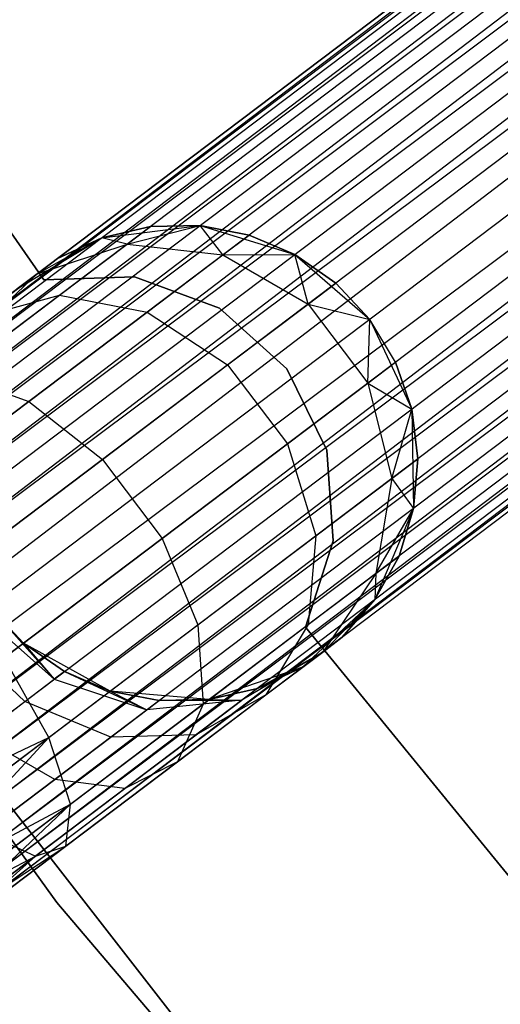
# Model space of a CAD drawing. Extents: x -102 to 102, y -101 to 102.
# Tile 46 of 256: x -48.9 to -46.88, y -38.73 to -34.6. Entities that reach past the tile are written whole.
import ezdxf

# ---------------------------------------------------------------- set-up
doc = ezdxf.new("R2010")
doc.units = 0
doc.header["$LTSCALE"] = 25.4
doc.layers.get('0').update_dxf_attribs({"linetype": 'CONTINUOUS'})

# ---------------------------------------------------------------- blocks, each defined once
blk = doc.blocks.new('NL2500011659_STL')
at = {"color": 0}
for p, q in [((-64.933, -47.826, -7.3955), (-35.1023, -25.2989, -7.6045)), ((-35.1023, -25.2989, -7.3955), (-64.933, -47.826, -7.3955)), ((-64.933, -47.826, -7.3955), (-35.1023, -25.2989, -7.6045)), ((-35.1023, -25.2989, -7.3955), (-64.933, -47.826, -7.3955)), ((-35.1023, -25.2989, -7.6045), (-64.9068, -47.8607, -7.809)), ((-35.1023, -25.2989, -7.6045), (-64.9068, -47.8607, -7.809)), ((-35.0761, -25.3336, -7.191), (-64.933, -47.826, -7.3955)), ((-35.0761, -25.3336, -7.191), (-64.933, -47.826, -7.3955)), ((-35.0761, -25.3336, -7.809), (-64.9068, -47.8607, -7.809)), ((-35.0761, -25.3336, -7.809), (-64.9068, -47.8607, -7.809)), ((-64.8556, -47.9285, -7), (-35.0761, -25.3336, -7.191)), ((-64.8556, -47.9285, -7), (-35.0761, -25.3336, -7.191)), ((-64.9068, -47.8607, -7.809), (-35.0249, -25.4015, -8)), ((-64.9068, -47.8607, -7.809), (-35.0249, -25.4015, -8)), ((-35.0249, -25.4015, -7), (-64.8556, -47.9285, -7)), ((-35.0249, -25.4015, -7), (-64.8556, -47.9285, -7)), ((-35.0249, -25.4015, -8), (-64.7815, -48.0266, -8.1691)), ((-35.0249, -25.4015, -8), (-64.7815, -48.0266, -8.1691)), ((-34.9508, -25.4995, -6.8309), (-64.8556, -47.9285, -7)), ((-34.9508, -25.4995, -6.8309), (-64.8556, -47.9285, -7)), ((-34.9508, -25.4995, -8.1691), (-64.7815, -48.0266, -8.1691)), ((-34.9508, -25.4995, -8.1691), (-64.7815, -48.0266, -8.1691)), ((-64.6879, -48.1506, -6.691), (-34.9508, -25.4995, -6.8309)), ((-64.6879, -48.1506, -6.691), (-34.9508, -25.4995, -6.8309)), ((-64.7815, -48.0266, -8.1691), (-34.8572, -25.6235, -8.309)), ((-64.7815, -48.0266, -8.1691), (-34.8572, -25.6235, -8.309)), ((-34.8572, -25.6235, -6.691), (-64.6879, -48.1506, -6.691)), ((-34.8572, -25.6235, -6.691), (-64.6879, -48.1506, -6.691)), ((-34.8572, -25.6235, -8.309), (-64.5788, -48.2951, -8.4135)), ((-34.8572, -25.6235, -8.309), (-64.5788, -48.2951, -8.4135)), ((-34.7481, -25.768, -6.5865), (-64.6879, -48.1506, -6.691)), ((-34.7481, -25.768, -6.5865), (-64.6879, -48.1506, -6.691)), ((-34.7481, -25.768, -8.4135), (-64.5788, -48.2951, -8.4135)), ((-34.7481, -25.768, -8.4135), (-64.5788, -48.2951, -8.4135)), ((-64.459, -48.4537, -6.5218), (-34.7481, -25.768, -6.5865)), ((-64.459, -48.4537, -6.5218), (-34.7481, -25.768, -6.5865)), ((-64.5788, -48.2951, -8.4135), (-34.6283, -25.9267, -8.4782)), ((-64.5788, -48.2951, -8.4135), (-34.6283, -25.9267, -8.4782)), ((-34.6283, -25.9267, -6.5218), (-64.459, -48.4537, -6.5218)), ((-34.6283, -25.9267, -6.5218), (-64.459, -48.4537, -6.5218)), ((-34.6283, -25.9267, -8.4782), (-64.3337, -48.6196, -8.5)), ((-34.6283, -25.9267, -8.4782), (-64.3337, -48.6196, -8.5)), ((-34.503, -26.0926, -6.5), (-64.3337, -48.6196, -6.5)), ((-34.503, -26.0926, -6.5), (-64.3337, -48.6196, -6.5)), ((-34.503, -26.0926, -8.5), (-64.3337, -48.6196, -8.5)), ((-34.503, -26.0926, -8.5), (-64.3337, -48.6196, -8.5)), ((-34.3777, -26.2585, -8.4782), (-64.3337, -48.6196, -8.5)), ((-34.3777, -26.2585, -8.4782), (-64.3337, -48.6196, -8.5)), ((-34.3777, -26.2585, -6.5218), (-64.2084, -48.7856, -6.5218)), ((-34.3777, -26.2585, -6.5218), (-64.2084, -48.7856, -6.5218)), ((-34.3777, -26.2585, -8.4782), (-64.0885, -48.9442, -8.4135)), ((-34.3777, -26.2585, -8.4782), (-64.0885, -48.9442, -8.4135)), ((-34.2579, -26.4172, -6.5865), (-64.2084, -48.7856, -6.5218)), ((-34.2579, -26.4172, -6.5865), (-64.2084, -48.7856, -6.5218)), ((-34.2579, -26.4172, -8.4135), (-64.0885, -48.9442, -8.4135)), ((-34.2579, -26.4172, -8.4135), (-64.0885, -48.9442, -8.4135)), ((-63.9794, -49.0887, -6.691), (-34.2579, -26.4172, -6.5865)), ((-63.9794, -49.0887, -6.691), (-34.2579, -26.4172, -6.5865)), ((-64.0885, -48.9442, -8.4135), (-34.1488, -26.5616, -8.309)), ((-64.0885, -48.9442, -8.4135), (-34.1488, -26.5616, -8.309)), ((-34.1488, -26.5616, -6.691), (-63.9794, -49.0887, -6.691)), ((-34.1488, -26.5616, -6.691), (-63.9794, -49.0887, -6.691)), ((-34.1488, -26.5616, -8.309), (-63.8858, -49.2127, -8.1691)), ((-34.1488, -26.5616, -8.309), (-63.8858, -49.2127, -8.1691)), ((-34.0552, -26.6856, -6.8309), (-63.9794, -49.0887, -6.691)), ((-34.0552, -26.6856, -6.8309), (-63.9794, -49.0887, -6.691)), ((-34.0552, -26.6856, -8.1691), (-63.8858, -49.2127, -8.1691)), ((-34.0552, -26.6856, -8.1691), (-63.8858, -49.2127, -8.1691)), ((-63.8118, -49.3108, -7), (-34.0552, -26.6856, -6.8309)), ((-63.8118, -49.3108, -7), (-34.0552, -26.6856, -6.8309)), ((-63.8858, -49.2127, -8.1691), (-33.9811, -26.7837, -8)), ((-63.8858, -49.2127, -8.1691), (-33.9811, -26.7837, -8)), ((-33.9811, -26.7837, -7), (-63.8118, -49.3108, -7)), ((-33.9811, -26.7837, -7), (-63.8118, -49.3108, -7)), ((-33.9811, -26.7837, -8), (-63.7605, -49.3786, -7.809)), ((-33.9811, -26.7837, -8), (-63.7605, -49.3786, -7.809)), ((-33.9299, -26.8515, -7.191), (-63.8118, -49.3108, -7)), ((-33.9299, -26.8515, -7.191), (-63.8118, -49.3108, -7)), ((-33.9299, -26.8515, -7.809), (-63.7605, -49.3786, -7.809)), ((-33.9299, -26.8515, -7.809), (-63.7605, -49.3786, -7.809)), ((-63.7343, -49.4133, -7.3955), (-33.9299, -26.8515, -7.191)), ((-63.7343, -49.4133, -7.3955), (-33.9299, -26.8515, -7.191)), ((-63.7605, -49.3786, -7.809), (-33.9037, -26.8862, -7.6045)), ((-63.7605, -49.3786, -7.809), (-33.9037, -26.8862, -7.6045)), ((-33.9037, -26.8862, -7.3955), (-63.7343, -49.4133, -7.3955)), ((-33.9037, -26.8862, -7.6045), (-63.7343, -49.4133, -7.3955)), ((-33.9037, -26.8862, -7.6045), (-63.7343, -49.4133, -7.3955)), ((-33.9037, -26.8862, -7.3955), (-63.7343, -49.4133, -7.3955)), ((-48.7994, -35.6892, -312), (-50.4055, -33.3812, -312)), ((-50.4055, -33.3812, -314), (-48.7994, -35.6892, -314)), ((-50.4055, -33.3812, -314), (-48.7994, -35.6892, -314)), ((-48.7994, -35.6892, -312), (-50.4055, -33.3812, -312)), ((-48.7439, -38.3013, -308.5), (-51.5005, -34.504, -308.5)), ((-51.5005, -34.504, -318), (-48.7439, -38.3013, -318)), ((-51.5005, -34.504, -318), (-48.7439, -38.3013, -318)), ((-48.7439, -38.3013, -308.5), (-51.5005, -34.504, -308.5)), ((-48.5554, -35.5127, -314), (-48.1428, -35.4616, -314)), ((-48.5554, -35.5127, -314), (-48.1428, -35.4616, -314)), ((-48.3518, -35.4655, -309.5), (-48.5554, -35.5127, -309.5)), ((-48.5554, -35.5127, -314), (-48.3518, -35.4655, -309.5)), ((-48.3518, -35.4655, -309.5), (-48.5554, -35.5127, -309.5)), ((-48.5554, -35.5127, -314), (-48.3518, -35.4655, -309.5)), ((-48.4494, -35.5392, -308.7274), (-48.1428, -35.4616, -309.5)), ((-48.4494, -35.5392, -308.7274), (-48.1428, -35.4616, -309.5)), ((-48.4494, -35.5392, -308.7274), (-48.3518, -35.4655, -309.5)), ((-48.4494, -35.5392, -308.7274), (-48.3518, -35.4655, -309.5)), ((-48.1428, -35.4616, -309.5), (-48.3518, -35.4655, -309.5)), ((-48.3518, -35.4655, -309.5), (-48.1428, -35.4616, -314)), ((-48.3518, -35.4655, -309.5), (-48.1428, -35.4616, -314)), ((-48.1428, -35.4616, -309.5), (-48.3518, -35.4655, -309.5)), ((-48.1428, -35.4616, -314), (-47.745, -35.5828, -314)), ((-48.0472, -35.5841, -308.632), (-48.1428, -35.4616, -309.5)), ((-48.0472, -35.5841, -308.632), (-48.1428, -35.4616, -309.5)), ((-47.9375, -35.5013, -309.5), (-48.1428, -35.4616, -309.5)), ((-48.1428, -35.4616, -314), (-47.9375, -35.5013, -309.5)), ((-48.1428, -35.4616, -314), (-47.745, -35.5828, -314)), ((-48.1428, -35.4616, -309.5), (-48.1428, -35.4616, -314)), ((-48.1428, -35.4616, -309.5), (-48.1428, -35.4616, -314)), ((-47.9375, -35.5013, -309.5), (-48.1428, -35.4616, -309.5)), ((-48.1428, -35.4616, -314), (-47.9375, -35.5013, -309.5)), ((-48.9116, -35.7272, -314), (-48.5554, -35.5127, -314)), ((-48.9116, -35.7272, -314), (-48.5554, -35.5127, -314)), ((-48.827, -35.6633, -308.8497), (-48.5554, -35.5127, -309.5)), ((-48.827, -35.6633, -308.8497), (-48.5554, -35.5127, -309.5)), ((-48.5554, -35.5127, -309.5), (-48.7448, -35.6013, -309.5)), ((-48.7448, -35.6013, -309.5), (-48.5554, -35.5127, -314)), ((-48.7448, -35.6013, -309.5), (-48.5554, -35.5127, -314)), ((-48.5554, -35.5127, -309.5), (-48.7448, -35.6013, -309.5)), ((-48.4494, -35.5392, -308.7274), (-48.5554, -35.5127, -309.5)), ((-48.4494, -35.5392, -308.7274), (-48.5554, -35.5127, -309.5)), ((-48.5554, -35.5127, -309.5), (-48.5554, -35.5127, -314)), ((-48.5554, -35.5127, -309.5), (-48.5554, -35.5127, -314)), ((-48.0472, -35.5841, -308.632), (-47.9375, -35.5013, -309.5)), ((-48.0472, -35.5841, -308.632), (-47.9375, -35.5013, -309.5)), ((-47.745, -35.5828, -309.5), (-47.9375, -35.5013, -309.5)), ((-47.9375, -35.5013, -309.5), (-47.745, -35.5828, -314)), ((-47.9375, -35.5013, -309.5), (-47.745, -35.5828, -314)), ((-47.745, -35.5828, -309.5), (-47.9375, -35.5013, -309.5)), ((-48.827, -35.6633, -308.8497), (-48.4494, -35.5392, -308.7274)), ((-48.827, -35.6633, -308.8497), (-48.4494, -35.5392, -308.7274)), ((-48.7328, -35.7532, -308.0305), (-48.4494, -35.5392, -308.7274)), ((-48.7328, -35.7532, -308.0305), (-48.4494, -35.5392, -308.7274)), ((-48.4494, -35.5392, -308.7274), (-48.0472, -35.5841, -308.632)), ((-48.4494, -35.5392, -308.7274), (-48.0472, -35.5841, -308.632)), ((-48.9116, -35.7272, -314), (-48.7448, -35.6013, -309.5)), ((-48.9116, -35.7272, -314), (-48.7448, -35.6013, -309.5)), ((-48.827, -35.6633, -308.8497), (-48.7448, -35.6013, -309.5)), ((-48.827, -35.6633, -308.8497), (-48.7448, -35.6013, -309.5)), ((-48.3656, -35.8246, -307.8489), (-48.0472, -35.5841, -308.632)), ((-48.3656, -35.8246, -307.8489), (-48.0472, -35.5841, -308.632)), ((-48.0472, -35.5841, -308.632), (-47.745, -35.5828, -309.5)), ((-48.0472, -35.5841, -308.632), (-47.745, -35.5828, -309.5)), ((-48.0472, -35.5841, -308.632), (-47.6899, -35.7904, -308.5797)), ((-48.0472, -35.5841, -308.632), (-47.6899, -35.7904, -308.5797)), ((-47.745, -35.5828, -314), (-47.4309, -35.8553, -314)), ((-47.6899, -35.7904, -308.5797), (-47.745, -35.5828, -309.5)), ((-47.6899, -35.7904, -308.5797), (-47.745, -35.5828, -309.5)), ((-47.5736, -35.7025, -309.5), (-47.745, -35.5828, -309.5)), ((-47.745, -35.5828, -314), (-47.4309, -35.8553, -314)), ((-47.745, -35.5828, -314), (-47.5736, -35.7025, -309.5)), ((-47.745, -35.5828, -309.5), (-47.745, -35.5828, -314)), ((-47.745, -35.5828, -309.5), (-47.745, -35.5828, -314)), ((-47.5736, -35.7025, -309.5), (-47.745, -35.5828, -309.5)), ((-47.745, -35.5828, -314), (-47.5736, -35.7025, -309.5)), ((-49.1147, -35.935, -308.9774), (-48.827, -35.6633, -308.8497)), ((-49.1147, -35.935, -308.9774), (-48.827, -35.6633, -308.8497)), ((-49.0656, -35.8435, -308.263), (-48.827, -35.6633, -308.8497)), ((-49.0656, -35.8435, -308.263), (-48.827, -35.6633, -308.8497)), ((-48.827, -35.6633, -308.8497), (-48.9116, -35.7272, -309.5)), ((-48.827, -35.6633, -308.8497), (-48.9116, -35.7272, -309.5)), ((-48.4189, -35.6767, -312), (-48.7994, -35.6892, -312)), ((-48.7994, -35.6892, -314), (-48.4189, -35.6767, -314)), ((-48.7994, -35.6892, -314), (-48.4189, -35.6767, -314)), ((-48.4189, -35.6767, -312), (-48.7994, -35.6892, -312)), ((-48.7994, -35.6892, -312), (-48.7994, -35.6892, -314)), ((-48.7994, -35.6892, -312), (-48.7994, -35.6892, -314)), ((-48.0614, -35.8072, -312), (-48.4189, -35.6767, -312)), ((-48.4189, -35.6767, -312), (-48.4189, -35.6767, -314)), ((-48.4189, -35.6767, -314), (-48.0614, -35.8072, -314)), ((-48.4189, -35.6767, -312), (-48.4189, -35.6767, -314)), ((-48.4189, -35.6767, -314), (-48.0614, -35.8072, -314)), ((-48.0614, -35.8072, -312), (-48.4189, -35.6767, -312)), ((-47.6899, -35.7904, -308.5797), (-47.5736, -35.7025, -309.5)), ((-47.6899, -35.7904, -308.5797), (-47.5736, -35.7025, -309.5)), ((-47.4309, -35.8553, -309.5), (-47.5736, -35.7025, -309.5)), ((-47.5736, -35.7025, -309.5), (-47.4309, -35.8553, -314)), ((-47.4309, -35.8553, -309.5), (-47.5736, -35.7025, -309.5)), ((-47.5736, -35.7025, -309.5), (-47.4309, -35.8553, -314)), ((-49.1742, -36.0865, -307.4774), (-48.7328, -35.7532, -308.0305)), ((-49.1742, -36.0865, -307.4774), (-48.7328, -35.7532, -308.0305)), ((-49.0656, -35.8435, -308.263), (-48.7328, -35.7532, -308.0305)), ((-49.0656, -35.8435, -308.263), (-48.7328, -35.7532, -308.0305)), ((-48.7328, -35.7532, -308.0305), (-48.3656, -35.8246, -307.8489)), ((-48.7328, -35.7532, -308.0305), (-48.3656, -35.8246, -307.8489)), ((-47.7785, -36.0619, -312), (-48.0614, -35.8072, -312)), ((-48.0614, -35.8072, -312), (-48.0614, -35.8072, -314)), ((-48.0614, -35.8072, -314), (-47.7785, -36.0619, -314)), ((-48.0614, -35.8072, -312), (-48.0614, -35.8072, -314)), ((-48.0614, -35.8072, -314), (-47.7785, -36.0619, -314)), ((-47.7785, -36.0619, -312), (-48.0614, -35.8072, -312)), ((-48.0275, -36.0453, -307.7495), (-47.6899, -35.7904, -308.5797)), ((-48.0275, -36.0453, -307.7495), (-47.6899, -35.7904, -308.5797)), ((-47.6899, -35.7904, -308.5797), (-47.4309, -35.8553, -309.5)), ((-47.6899, -35.7904, -308.5797), (-47.4309, -35.8553, -309.5)), ((-47.6899, -35.7904, -308.5797), (-47.4393, -36.1222, -308.5797)), ((-47.6899, -35.7904, -308.5797), (-47.4393, -36.1222, -308.5797)), ((-48.8615, -36.1991, -307.2274), (-48.3656, -35.8246, -307.8489)), ((-48.8615, -36.1991, -307.2274), (-48.3656, -35.8246, -307.8489)), ((-48.3656, -35.8246, -307.8489), (-48.0275, -36.0453, -307.7495)), ((-48.3656, -35.8246, -307.8489), (-48.0275, -36.0453, -307.7495)), ((-47.4393, -36.1222, -308.5797), (-47.4309, -35.8553, -309.5)), ((-47.4393, -36.1222, -308.5797), (-47.4309, -35.8553, -309.5)), ((-47.4309, -35.8553, -314), (-47.2548, -36.2319, -314)), ((-47.323, -36.0343, -309.5), (-47.4309, -35.8553, -309.5)), ((-47.4309, -35.8553, -309.5), (-47.4309, -35.8553, -314)), ((-47.4309, -35.8553, -309.5), (-47.4309, -35.8553, -314)), ((-47.323, -36.0343, -309.5), (-47.4309, -35.8553, -309.5)), ((-47.323, -36.0343, -309.5), (-47.4309, -35.8553, -314)), ((-47.323, -36.0343, -309.5), (-47.4309, -35.8553, -314)), ((-47.4309, -35.8553, -314), (-47.2548, -36.2319, -314)), ((-48.5533, -36.4423, -307.0906), (-48.0275, -36.0453, -307.7495)), ((-48.5533, -36.4423, -307.0906), (-48.0275, -36.0453, -307.7495)), ((-48.0275, -36.0453, -307.7495), (-47.7769, -36.3771, -307.7495)), ((-48.0275, -36.0453, -307.7495), (-47.7769, -36.3771, -307.7495)), ((-47.6112, -36.4038, -312), (-47.7785, -36.0619, -312)), ((-47.7785, -36.0619, -312), (-47.7785, -36.0619, -314)), ((-47.7785, -36.0619, -314), (-47.6112, -36.4038, -314)), ((-47.7785, -36.0619, -312), (-47.7785, -36.0619, -314)), ((-47.7785, -36.0619, -314), (-47.6112, -36.4038, -314)), ((-47.6112, -36.4038, -312), (-47.7785, -36.0619, -312)), ((-47.4393, -36.1222, -308.5797), (-47.323, -36.0343, -309.5)), ((-47.4393, -36.1222, -308.5797), (-47.323, -36.0343, -309.5)), ((-47.2548, -36.2319, -309.5), (-47.323, -36.0343, -309.5)), ((-47.323, -36.0343, -309.5), (-47.2548, -36.2319, -314)), ((-47.323, -36.0343, -309.5), (-47.2548, -36.2319, -314)), ((-47.2548, -36.2319, -309.5), (-47.323, -36.0343, -309.5)), ((-49.1742, -36.0865, -307.4774), (-48.8615, -36.1991, -307.2274)), ((-49.1742, -36.0865, -307.4774), (-48.8615, -36.1991, -307.2274)), ((-47.7769, -36.3771, -307.7495), (-47.4393, -36.1222, -308.5797)), ((-47.7769, -36.3771, -307.7495), (-47.4393, -36.1222, -308.5797)), ((-47.4393, -36.1222, -308.5797), (-47.2548, -36.2319, -309.5)), ((-47.4393, -36.1222, -308.5797), (-47.2548, -36.2319, -309.5)), ((-47.4393, -36.1222, -308.5797), (-47.3388, -36.5223, -308.632)), ((-47.4393, -36.1222, -308.5797), (-47.3388, -36.5223, -308.632)), ((-50.2438, -36.2251, -316), (-47.3966, -39.8797, -316)), ((-47.3966, -39.8797, -315), (-50.2438, -36.2251, -315)), ((-50.2438, -36.2251, -316), (-47.3966, -39.8797, -316)), ((-47.3966, -39.8797, -315), (-50.2438, -36.2251, -315)), ((-49.4864, -36.671, -306.8285), (-48.8615, -36.1991, -307.2274)), ((-49.4864, -36.671, -306.8285), (-48.8615, -36.1991, -307.2274)), ((-48.8615, -36.1991, -307.2274), (-48.5533, -36.4423, -307.0906)), ((-48.8615, -36.1991, -307.2274), (-48.5533, -36.4423, -307.0906)), ((-47.3388, -36.5223, -308.632), (-47.2548, -36.2319, -309.5)), ((-47.3388, -36.5223, -308.632), (-47.2548, -36.2319, -309.5)), ((-47.2548, -36.2319, -314), (-47.2471, -36.6477, -314)), ((-47.2291, -36.4394, -309.5), (-47.2548, -36.2319, -309.5)), ((-47.2548, -36.2319, -314), (-47.2291, -36.4394, -309.5)), ((-47.2548, -36.2319, -314), (-47.2471, -36.6477, -314)), ((-47.2548, -36.2319, -309.5), (-47.2548, -36.2319, -314)), ((-47.2548, -36.2319, -309.5), (-47.2548, -36.2319, -314)), ((-47.2291, -36.4394, -309.5), (-47.2548, -36.2319, -309.5)), ((-47.2548, -36.2319, -314), (-47.2291, -36.4394, -309.5)), ((-48.3027, -36.7742, -307.0906), (-47.7769, -36.3771, -307.7495)), ((-48.3027, -36.7742, -307.0906), (-47.7769, -36.3771, -307.7495)), ((-47.7769, -36.3771, -307.7495), (-47.6572, -36.7627, -307.8489)), ((-47.7769, -36.3771, -307.7495), (-47.6572, -36.7627, -307.8489)), ((-47.5839, -36.7835, -312), (-47.6112, -36.4038, -312)), ((-47.6112, -36.4038, -312), (-47.6112, -36.4038, -314)), ((-47.6112, -36.4038, -314), (-47.5839, -36.7835, -314)), ((-47.6112, -36.4038, -312), (-47.6112, -36.4038, -314)), ((-47.6112, -36.4038, -314), (-47.5839, -36.7835, -314)), ((-47.5839, -36.7835, -312), (-47.6112, -36.4038, -312)), ((-49.2158, -36.9426, -306.6676), (-48.5533, -36.4423, -307.0906)), ((-49.2158, -36.9426, -306.6676), (-48.5533, -36.4423, -307.0906)), ((-48.5533, -36.4423, -307.0906), (-48.3027, -36.7742, -307.0906)), ((-48.5533, -36.4423, -307.0906), (-48.3027, -36.7742, -307.0906)), ((-47.3388, -36.5223, -308.632), (-47.2291, -36.4394, -309.5)), ((-47.3388, -36.5223, -308.632), (-47.2291, -36.4394, -309.5)), ((-47.2471, -36.6477, -309.5), (-47.2291, -36.4394, -309.5)), ((-47.2291, -36.4394, -309.5), (-47.2471, -36.6477, -314)), ((-47.2291, -36.4394, -309.5), (-47.2471, -36.6477, -314)), ((-47.2471, -36.6477, -309.5), (-47.2291, -36.4394, -309.5)), ((-47.6572, -36.7627, -307.8489), (-47.3388, -36.5223, -308.632)), ((-47.6572, -36.7627, -307.8489), (-47.3388, -36.5223, -308.632)), ((-47.3388, -36.5223, -308.632), (-47.4056, -36.9214, -308.7274)), ((-47.3388, -36.5223, -308.632), (-47.4056, -36.9214, -308.7274)), ((-47.3388, -36.5223, -308.632), (-47.2471, -36.6477, -309.5)), ((-47.3388, -36.5223, -308.632), (-47.2471, -36.6477, -309.5)), ((-47.2471, -36.6477, -314), (-47.4092, -37.0306, -314)), ((-47.2471, -36.6477, -314), (-47.4092, -37.0306, -314)), ((-47.4056, -36.9214, -308.7274), (-47.2471, -36.6477, -309.5)), ((-47.4056, -36.9214, -308.7274), (-47.2471, -36.6477, -309.5)), ((-47.308, -36.8477, -309.5), (-47.2471, -36.6477, -309.5)), ((-47.2471, -36.6477, -314), (-47.308, -36.8477, -309.5)), ((-47.308, -36.8477, -309.5), (-47.2471, -36.6477, -309.5)), ((-47.2471, -36.6477, -314), (-47.308, -36.8477, -309.5)), ((-47.2471, -36.6477, -309.5), (-47.2471, -36.6477, -314)), ((-47.2471, -36.6477, -309.5), (-47.2471, -36.6477, -314)), ((-48.1531, -37.1372, -307.2274), (-47.6572, -36.7627, -307.8489)), ((-48.1531, -37.1372, -307.2274), (-47.6572, -36.7627, -307.8489)), ((-47.6572, -36.7627, -307.8489), (-47.689, -37.1354, -308.0305)), ((-47.6572, -36.7627, -307.8489), (-47.689, -37.1354, -308.0305)), ((-48.9652, -37.2745, -306.6676), (-48.3027, -36.7742, -307.0906)), ((-48.9652, -37.2745, -306.6676), (-48.3027, -36.7742, -307.0906)), ((-48.3027, -36.7742, -307.0906), (-48.1531, -37.1372, -307.2274)), ((-48.3027, -36.7742, -307.0906), (-48.1531, -37.1372, -307.2274)), ((-47.7005, -37.1459, -312), (-47.5839, -36.7835, -312)), ((-47.5839, -36.7835, -314), (-47.7005, -37.1459, -314)), ((-47.5839, -36.7835, -314), (-47.7005, -37.1459, -314)), ((-47.7005, -37.1459, -312), (-47.5839, -36.7835, -312)), ((-47.5839, -36.7835, -312), (-47.5839, -36.7835, -314)), ((-47.5839, -36.7835, -312), (-47.5839, -36.7835, -314)), ((-47.4092, -37.0306, -309.5), (-47.308, -36.8477, -309.5)), ((-47.308, -36.8477, -309.5), (-47.4092, -37.0306, -314)), ((-47.308, -36.8477, -309.5), (-47.4092, -37.0306, -314)), ((-47.4092, -37.0306, -309.5), (-47.308, -36.8477, -309.5)), ((-47.4056, -36.9214, -308.7274), (-47.308, -36.8477, -309.5)), ((-47.4056, -36.9214, -308.7274), (-47.308, -36.8477, -309.5)), ((-47.689, -37.1354, -308.0305), (-47.4056, -36.9214, -308.7274)), ((-47.689, -37.1354, -308.0305), (-47.4056, -36.9214, -308.7274)), ((-47.4056, -36.9214, -308.7274), (-47.6283, -37.2506, -308.8497)), ((-47.4056, -36.9214, -308.7274), (-47.6283, -37.2506, -308.8497)), ((-47.4056, -36.9214, -308.7274), (-47.4092, -37.0306, -309.5)), ((-47.4056, -36.9214, -308.7274), (-47.4092, -37.0306, -309.5)), ((-47.4092, -37.0306, -314), (-47.713, -37.3145, -314)), ((-47.4092, -37.0306, -314), (-47.713, -37.3145, -314)), ((-47.6283, -37.2506, -308.8497), (-47.4092, -37.0306, -309.5)), ((-47.6283, -37.2506, -308.8497), (-47.4092, -37.0306, -309.5)), ((-47.5462, -37.1885, -309.5), (-47.4092, -37.0306, -309.5)), ((-47.4092, -37.0306, -314), (-47.5462, -37.1885, -309.5)), ((-47.5462, -37.1885, -309.5), (-47.4092, -37.0306, -309.5)), ((-47.4092, -37.0306, -314), (-47.5462, -37.1885, -309.5)), ((-47.4092, -37.0306, -309.5), (-47.4092, -37.0306, -314)), ((-47.4092, -37.0306, -309.5), (-47.4092, -37.0306, -314)), ((-48.7552, -37.3651, -309.1643), (-49.066, -37.09, -309.191)), ((-48.7552, -37.3651, -309.1643), (-49.066, -37.09, -309.191)), ((-48.8842, -37.2133, -314), (-49.0269, -37.0605, -314)), ((-49.0269, -37.0605, -309.5), (-48.8842, -37.2133, -309.5)), ((-48.7552, -37.3651, -309.1643), (-49.0269, -37.0605, -309.5)), ((-48.7552, -37.3651, -309.1643), (-49.0269, -37.0605, -309.5)), ((-49.0269, -37.0605, -309.5), (-48.8842, -37.2133, -309.5)), ((-48.8842, -37.2133, -314), (-49.0269, -37.0605, -314)), ((-48.778, -37.6091, -306.8285), (-48.1531, -37.1372, -307.2274)), ((-48.778, -37.6091, -306.8285), (-48.1531, -37.1372, -307.2274)), ((-48.1531, -37.1372, -307.2274), (-48.1304, -37.4687, -307.4774)), ((-48.1531, -37.1372, -307.2274), (-48.1304, -37.4687, -307.4774)), ((-48.1304, -37.4687, -307.4774), (-47.689, -37.1354, -308.0305)), ((-48.1304, -37.4687, -307.4774), (-47.689, -37.1354, -308.0305)), ((-47.689, -37.1354, -308.0305), (-47.8669, -37.4308, -308.263)), ((-47.689, -37.1354, -308.0305), (-47.8669, -37.4308, -308.263)), ((-48.8784, -37.4581, -308.8614), (-49.1793, -37.1756, -308.9122)), ((-48.8784, -37.4581, -308.8614), (-49.1793, -37.1756, -308.9122)), ((-45.9227, -39.3236, -312), (-47.7005, -37.1459, -312)), ((-47.7005, -37.1459, -312), (-47.7005, -37.1459, -314)), ((-47.7005, -37.1459, -314), (-45.9227, -39.3236, -314)), ((-47.7005, -37.1459, -312), (-47.7005, -37.1459, -314)), ((-47.7005, -37.1459, -314), (-45.9227, -39.3236, -314)), ((-45.9227, -39.3236, -312), (-47.7005, -37.1459, -312)), ((-48.5203, -37.4145, -314), (-48.8842, -37.2133, -314)), ((-48.8842, -37.2133, -309.5), (-48.7552, -37.3651, -309.1643)), ((-48.8842, -37.2133, -309.5), (-48.7552, -37.3651, -309.1643)), ((-48.8842, -37.2133, -309.5), (-48.7128, -37.333, -309.5)), ((-48.7128, -37.333, -309.5), (-48.8842, -37.2133, -314)), ((-48.5203, -37.4145, -314), (-48.8842, -37.2133, -314)), ((-48.7128, -37.333, -309.5), (-48.8842, -37.2133, -314)), ((-48.8842, -37.2133, -309.5), (-48.7128, -37.333, -309.5)), ((-48.8842, -37.2133, -309.5), (-48.8842, -37.2133, -314)), ((-48.8842, -37.2133, -309.5), (-48.8842, -37.2133, -314)), ((-47.5462, -37.1885, -309.5), (-47.713, -37.3145, -314)), ((-47.5462, -37.1885, -309.5), (-47.713, -37.3145, -314)), ((-47.6283, -37.2506, -308.8497), (-47.5462, -37.1885, -309.5)), ((-47.6283, -37.2506, -308.8497), (-47.5462, -37.1885, -309.5)), ((-47.6283, -37.2506, -308.8497), (-47.9684, -37.453, -308.9774)), ((-47.6283, -37.2506, -308.8497), (-47.9684, -37.453, -308.9774)), ((-47.9024, -37.4031, -309.5), (-47.6283, -37.2506, -308.8497)), ((-47.9024, -37.4031, -309.5), (-47.6283, -37.2506, -308.8497)), ((-47.8669, -37.4308, -308.263), (-47.6283, -37.2506, -308.8497)), ((-47.8669, -37.4308, -308.263), (-47.6283, -37.2506, -308.8497)), ((-47.713, -37.3145, -309.5), (-47.6283, -37.2506, -308.8497)), ((-47.713, -37.3145, -309.5), (-47.6283, -37.2506, -308.8497)), ((-48.778, -37.6091, -306.8285), (-48.9652, -37.2745, -306.6676)), ((-48.778, -37.6091, -306.8285), (-48.9652, -37.2745, -306.6676)), ((-48.7128, -37.333, -309.5), (-48.7552, -37.3651, -309.1643)), ((-48.7128, -37.333, -309.5), (-48.7552, -37.3651, -309.1643)), ((-48.7128, -37.333, -309.5), (-48.367, -37.4934, -309.0887)), ((-48.7128, -37.333, -309.5), (-48.367, -37.4934, -309.0887)), ((-48.7128, -37.333, -309.5), (-48.5203, -37.4145, -309.5)), ((-48.5203, -37.4145, -314), (-48.7128, -37.333, -309.5)), ((-48.7128, -37.333, -309.5), (-48.5203, -37.4145, -309.5)), ((-48.5203, -37.4145, -314), (-48.7128, -37.333, -309.5)), ((-47.713, -37.3145, -314), (-48.106, -37.4503, -314)), ((-47.713, -37.3145, -314), (-48.106, -37.4503, -314)), ((-47.9024, -37.4031, -309.5), (-47.713, -37.3145, -309.5)), ((-47.713, -37.3145, -314), (-47.9024, -37.4031, -309.5)), ((-47.9024, -37.4031, -309.5), (-47.713, -37.3145, -309.5)), ((-47.713, -37.3145, -314), (-47.9024, -37.4031, -309.5)), ((-47.713, -37.3145, -309.5), (-47.713, -37.3145, -314)), ((-47.713, -37.3145, -309.5), (-47.713, -37.3145, -314)), ((-48.8784, -37.4581, -308.8614), (-48.7552, -37.3651, -309.1643)), ((-48.8784, -37.4581, -308.8614), (-48.7552, -37.3651, -309.1643)), ((-48.7552, -37.3651, -309.1643), (-48.367, -37.4934, -309.0887)), ((-48.7552, -37.3651, -309.1643), (-48.367, -37.4934, -309.0887)), ((-48.106, -37.4503, -314), (-48.5203, -37.4145, -314)), ((-48.5203, -37.4145, -309.5), (-48.367, -37.4934, -309.0887)), ((-48.5203, -37.4145, -309.5), (-48.367, -37.4934, -309.0887)), ((-48.5203, -37.4145, -309.5), (-48.315, -37.4542, -309.5)), ((-48.315, -37.4542, -309.5), (-48.5203, -37.4145, -314)), ((-48.106, -37.4503, -314), (-48.5203, -37.4145, -314)), ((-48.315, -37.4542, -309.5), (-48.5203, -37.4145, -314)), ((-48.5203, -37.4145, -309.5), (-48.315, -37.4542, -309.5)), ((-48.5203, -37.4145, -309.5), (-48.5203, -37.4145, -314)), ((-48.5203, -37.4145, -309.5), (-48.5203, -37.4145, -314)), ((-48.106, -37.4503, -309.5), (-47.9024, -37.4031, -309.5)), ((-47.9024, -37.4031, -309.5), (-48.106, -37.4503, -314)), ((-47.9024, -37.4031, -309.5), (-48.106, -37.4503, -314)), ((-48.106, -37.4503, -309.5), (-47.9024, -37.4031, -309.5)), ((-47.9024, -37.4031, -309.5), (-47.9684, -37.453, -308.9774)), ((-47.9024, -37.4031, -309.5), (-47.9684, -37.453, -308.9774)), ((-49.0702, -37.6029, -308.621), (-48.8784, -37.4581, -308.8614)), ((-49.0702, -37.6029, -308.621), (-48.8784, -37.4581, -308.8614)), ((-48.5179, -37.6074, -308.7177), (-48.8784, -37.4581, -308.8614)), ((-48.5179, -37.6074, -308.7177), (-48.8784, -37.4581, -308.8614)), ((-48.6865, -37.8887, -307.1223), (-48.1304, -37.4687, -307.4774)), ((-48.6865, -37.8887, -307.1223), (-48.1304, -37.4687, -307.4774)), ((-47.9684, -37.453, -308.9774), (-48.367, -37.4934, -309.0887)), ((-47.9684, -37.453, -308.9774), (-48.367, -37.4934, -309.0887)), ((-48.367, -37.4934, -309.0887), (-48.315, -37.4542, -309.5)), ((-48.367, -37.4934, -309.0887), (-48.315, -37.4542, -309.5)), ((-48.315, -37.4542, -309.5), (-48.106, -37.4503, -309.5)), ((-48.106, -37.4503, -314), (-48.315, -37.4542, -309.5)), ((-48.315, -37.4542, -309.5), (-48.106, -37.4503, -309.5)), ((-48.106, -37.4503, -314), (-48.315, -37.4542, -309.5)), ((-48.315, -37.4542, -309.5), (-47.9684, -37.453, -308.9774)), ((-48.315, -37.4542, -309.5), (-47.9684, -37.453, -308.9774)), ((-48.2384, -37.7113, -307.7974), (-47.8669, -37.4308, -308.263)), ((-48.2384, -37.7113, -307.7974), (-47.8669, -37.4308, -308.263)), ((-48.1304, -37.4687, -307.4774), (-48.2384, -37.7113, -307.7974)), ((-48.1304, -37.4687, -307.4774), (-48.2384, -37.7113, -307.7974)), ((-47.8669, -37.4308, -308.263), (-48.1601, -37.5977, -308.5061)), ((-47.8669, -37.4308, -308.263), (-48.1601, -37.5977, -308.5061)), ((-48.1601, -37.5977, -308.5061), (-47.9684, -37.453, -308.9774)), ((-48.1601, -37.5977, -308.5061), (-47.9684, -37.453, -308.9774)), ((-48.106, -37.4503, -309.5), (-47.9684, -37.453, -308.9774)), ((-48.106, -37.4503, -309.5), (-47.9684, -37.453, -308.9774)), ((-48.106, -37.4503, -309.5), (-48.106, -37.4503, -314)), ((-48.106, -37.4503, -309.5), (-48.106, -37.4503, -314)), ((-48.5179, -37.6074, -308.7177), (-48.367, -37.4934, -309.0887)), ((-48.5179, -37.6074, -308.7177), (-48.367, -37.4934, -309.0887)), ((-49.5798, -37.9878, -306.5865), (-48.778, -37.6091, -306.8285)), ((-49.5798, -37.9878, -306.5865), (-48.778, -37.6091, -306.8285)), ((-49.4707, -38.1322, -306.691), (-48.778, -37.6091, -306.8285)), ((-49.4707, -38.1322, -306.691), (-48.778, -37.6091, -306.8285)), ((-49.3771, -38.2562, -306.8309), (-48.778, -37.6091, -306.8285)), ((-49.3771, -38.2562, -306.8309), (-48.778, -37.6091, -306.8285)), ((-48.7528, -37.7848, -308.4233), (-49.0702, -37.6029, -308.621)), ((-48.7528, -37.7848, -308.4233), (-49.0702, -37.6029, -308.621)), ((-48.6865, -37.8887, -307.1223), (-48.778, -37.6091, -306.8285)), ((-48.6865, -37.8887, -307.1223), (-48.778, -37.6091, -306.8285)), ((-48.7528, -37.7848, -308.4233), (-48.5179, -37.6074, -308.7177)), ((-48.7528, -37.7848, -308.4233), (-48.5179, -37.6074, -308.7177)), ((-48.1601, -37.5977, -308.5061), (-48.5179, -37.6074, -308.7177)), ((-48.1601, -37.5977, -308.5061), (-48.5179, -37.6074, -308.7177)), ((-48.4586, -37.8231, -308.132), (-48.1601, -37.5977, -308.5061)), ((-48.4586, -37.8231, -308.132), (-48.1601, -37.5977, -308.5061)), ((-48.7066, -38.0649, -307.4985), (-48.2384, -37.7113, -307.7974)), ((-48.7066, -38.0649, -307.4985), (-48.2384, -37.7113, -307.7974)), ((-48.2384, -37.7113, -307.7974), (-48.4586, -37.8231, -308.132)), ((-48.2384, -37.7113, -307.7974), (-48.4586, -37.8231, -308.132)), ((-49.0489, -38.0084, -308.2343), (-48.7528, -37.7848, -308.4233)), ((-49.0489, -38.0084, -308.2343), (-48.7528, -37.7848, -308.4233)), ((-48.4586, -37.8231, -308.132), (-48.7528, -37.7848, -308.4233)), ((-48.4586, -37.8231, -308.132), (-48.7528, -37.7848, -308.4233)), ((-48.8348, -38.1072, -307.8918), (-48.4586, -37.8231, -308.132)), ((-48.8348, -38.1072, -307.8918), (-48.4586, -37.8231, -308.132)), ((-49.3771, -38.2562, -306.8309), (-48.6865, -37.8887, -307.1223)), ((-49.3771, -38.2562, -306.8309), (-48.6865, -37.8887, -307.1223)), ((-49.303, -38.3543, -307), (-48.6865, -37.8887, -307.1223)), ((-49.303, -38.3543, -307), (-48.6865, -37.8887, -307.1223)), ((-49.2518, -38.4221, -307.191), (-48.6865, -37.8887, -307.1223)), ((-49.2518, -38.4221, -307.191), (-48.6865, -37.8887, -307.1223)), ((-48.7066, -38.0649, -307.4985), (-48.6865, -37.8887, -307.1223)), ((-48.7066, -38.0649, -307.4985), (-48.6865, -37.8887, -307.1223)), ((-49.0489, -38.0084, -308.2343), (-48.8348, -38.1072, -307.8918)), ((-49.0489, -38.0084, -308.2343), (-48.8348, -38.1072, -307.8918)), ((-49.2518, -38.4221, -307.191), (-48.7066, -38.0649, -307.4985)), ((-49.2518, -38.4221, -307.191), (-48.7066, -38.0649, -307.4985)), ((-49.2256, -38.4568, -307.6045), (-48.7066, -38.0649, -307.4985)), ((-49.2256, -38.4568, -307.3955), (-48.7066, -38.0649, -307.4985)), ((-49.2256, -38.4568, -307.3955), (-48.7066, -38.0649, -307.4985)), ((-49.2256, -38.4568, -307.6045), (-48.7066, -38.0649, -307.4985)), ((-48.8348, -38.1072, -307.8918), (-48.7066, -38.0649, -307.4985)), ((-48.8348, -38.1072, -307.8918), (-48.7066, -38.0649, -307.4985)), ((-49.303, -38.3543, -308), (-48.8348, -38.1072, -307.8918)), ((-49.303, -38.3543, -308), (-48.8348, -38.1072, -307.8918)), ((-49.2518, -38.4221, -307.809), (-48.8348, -38.1072, -307.8918)), ((-49.2518, -38.4221, -307.809), (-48.8348, -38.1072, -307.8918)), ((-49.2256, -38.4568, -307.6045), (-48.8348, -38.1072, -307.8918)), ((-49.2256, -38.4568, -307.6045), (-48.8348, -38.1072, -307.8918)), ((-45.7081, -41.8792, -308.5), (-48.7439, -38.3013, -308.5)), ((-48.7439, -38.3013, -318), (-45.7081, -41.8792, -318)), ((-48.7439, -38.3013, -318), (-45.7081, -41.8792, -318)), ((-48.7439, -38.3013, -318), (-48.7439, -38.3013, -308.5)), ((-45.7081, -41.8792, -308.5), (-48.7439, -38.3013, -308.5)), ((-48.7439, -38.3013, -318), (-48.7439, -38.3013, -308.5))]:
    blk.add_line(p, q, dxfattribs=at)

msp = doc.modelspace()

# ---------------------------------------------------------------- block references
at = {"color": 0}
msp.add_blockref('NL2500011659_STL', (0, 0), dxfattribs=at)

doc.saveas('drawing.dxf')
